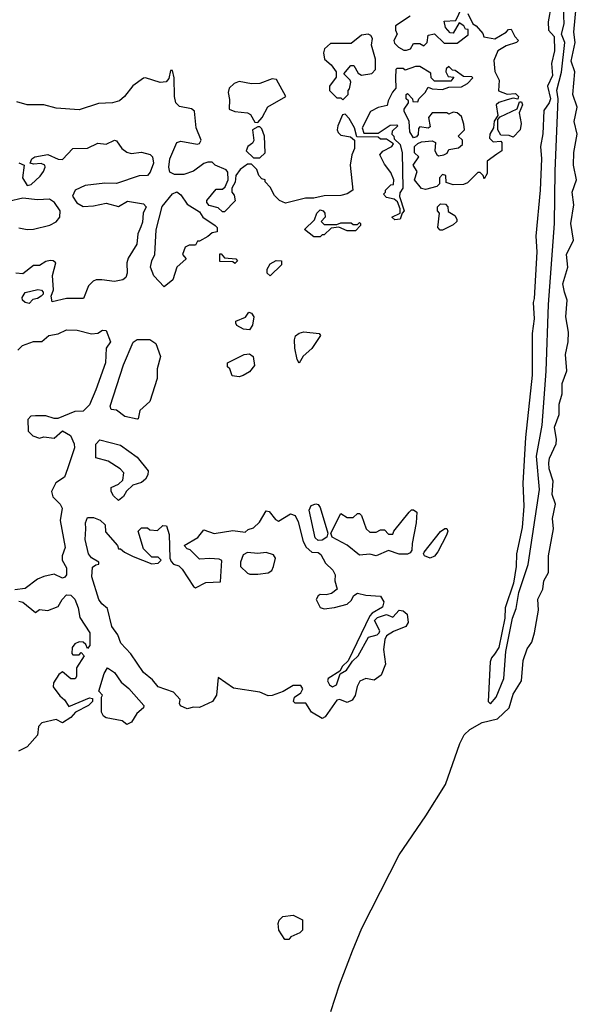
# Model space of a CAD drawing. Extents: x 2895860 to 3052244, y 542080 to 918683.
# Tile 22 of 133: x 3036309 to 3038993, y 564428 to 569165. Entities that reach past the tile are written whole.
import ezdxf

# ---------------------------------------------------------------- set-up
doc = ezdxf.new("R2010")
doc.units = 0

msp = doc.modelspace()

# ---------------------------------------------------------------- linework, layer by layer
at = {"layer": '0CON05XD'}
for points in [[(3038188.3, 569181.7), (3038117.5, 569135), (3038117.5, 569115), (3038126.2, 569095), (3038110, 569065), (3038113, 569053), (3038133, 569033), (3038158.3, 569018.3), (3038171.7, 569018.3), (3038190, 569025), (3038205, 569050), (3038235, 569050), (3038255, 569040), (3038270, 569055), (3038275, 569090), (3038305, 569097.5), (3038353, 569053), (3038415, 569052.5), (3038468.3, 569091.7), (3038468.3, 569118.3), (3038455, 569120), (3038446.4, 569136.4), (3038425, 569150), (3038395, 569100), (3038381.7, 569101.7), (3038358.3, 569128.3), (3038351.7, 569158.3), (3038408.3, 569161.7), (3038437, 569223)], [(3038866.9, 569235), (3038853.1, 569155), (3038854.4, 569114.4), (3038880.9, 569085), (3038882.7, 569015), (3038868.7, 568955), (3038873.8, 568896.2), (3038850, 568845), (3038864.8, 568785), (3038858.3, 568765), (3038831.8, 568728.2), (3038826.6, 568616.6), (3038815.2, 568555), (3038821.3, 568495), (3038814.7, 568345), (3038794.2, 568124.2), (3038797.8, 568047.8), (3038786.2, 567823.8), (3038780.8, 567805), (3038784.7, 567725.3), (3038776.6, 567655), (3038775.3, 567455.3), (3038744.3, 567155), (3038730.4, 566935), (3038735.3, 566825), (3038728.1, 566721.9), (3038700.7, 566595), (3038698.7, 566535), (3038685.2, 566454.8), (3038645.7, 566335), (3038644.7, 566285), (3038615.3, 566145), (3038595, 566112.1), (3038579.5, 566095), (3038573.1, 566075), (3038564.7, 565884.7), (3038575, 565873.1)], [(3038575, 565873.1), (3038602.2, 565905), (3038639.2, 565995), (3038648.4, 566125), (3038681.9, 566285), (3038698.2, 566331.8), (3038711.4, 566408.6), (3038756.8, 566543.2), (3038811.6, 566905), (3038797.4, 567065), (3038824.3, 567214.3), (3038843.9, 567473.9), (3038854.5, 567795), (3038884.1, 568185), (3038885.9, 568435.9), (3038901.2, 568785), (3038893.8, 568826.2), (3038916.6, 568913.4), (3038932.6, 569055), (3038917.7, 569095), (3038929.3, 569145), (3038927.2, 569222.8)], [(3038930.9, 567855), (3038922.7, 567895), (3038947.1, 567975), (3038940.6, 568035), (3038975.5, 568105), (3038961.4, 568185), (3038975.8, 568275), (3038968, 568335), (3038989.2, 568395), (3038974.2, 568465), (3038975.9, 568525.9), (3038993.1, 568615), (3038978.6, 568675), (3038992.7, 568745), (3038971.4, 568805), (3038980.8, 568915), (3038963.9, 568965), (3038983.2, 569055), (3038976.4, 569105), (3038987.3, 569225)], [(3038466.7, 569195), (3038490, 569145), (3038506.4, 569136.4), (3038538.3, 569098.3), (3038543, 569083), (3038596.4, 569073.6), (3038650, 569105), (3038661.7, 569118.3), (3038675, 569120), (3038692.5, 569085), (3038710, 569065), (3038700, 569055), (3038650.5, 569039.5), (3038610, 569015), (3038590.7, 568969.3), (3038596.7, 568916.7), (3038617.5, 568875), (3038613.3, 568823.3), (3038655, 568807.5), (3038695, 568810), (3038710, 568795), (3038707.5, 568782.5), (3038685, 568787.5), (3038655, 568780), (3038615, 568767.5), (3038603.3, 568755), (3038610, 568705), (3038593, 568677), (3038590, 568645), (3038572.5, 568615), (3038570, 568595), (3038588.3, 568578.3), (3038625, 568580), (3038630, 568575), (3038630, 568535), (3038605, 568517.5), (3038560, 568485), (3038560, 568425), (3038545, 568400), (3038540, 568415), (3038525, 568430), (3038515, 568430), (3038465, 568380), (3038445, 568372.5), (3038395, 568370), (3038361.7, 568381.7), (3038360, 568415), (3038345, 568420), (3038330, 568405), (3038330, 568375), (3038317, 568363), (3038261.7, 568348.3), (3038243.6, 568353.6), (3038210, 568395), (3038222.5, 568435), (3038202.5, 568465), (3038230, 568505), (3038210, 568525), (3038210, 568555), (3038225, 568570), (3038243, 568577), (3038295, 568582.5), (3038310, 568575), (3038307.5, 568535), (3038317, 568517), (3038325, 568510), (3038350, 568515), (3038366.4, 568523.6), (3038375, 568540), (3038421.7, 568548.3), (3038440, 568565), (3038440, 568585), (3038420, 568605), (3038450, 568635), (3038447, 568663), (3038435, 568700), (3038415, 568717.5), (3038395, 568720), (3038375, 568710), (3038365, 568717.5), (3038295, 568716.7), (3038277.5, 568695), (3038285, 568650), (3038275, 568642.5), (3038235, 568650), (3038228.3, 568641.7), (3038227, 568613), (3038218.3, 568601.7), (3038205, 568597.5), (3038187.5, 568625), (3038183.3, 568675), (3038160, 568725), (3038160, 568735), (3038180, 568765), (3038180, 568775), (3038170, 568785), (3038170, 568805), (3038175, 568810), (3038200, 568785), (3038201.7, 568771.7), (3038225, 568770), (3038230, 568785), (3038260, 568815), (3038275, 568840), (3038295, 568832.5), (3038345, 568830), (3038375, 568840), (3038435, 568842.5), (3038465, 568857.5), (3038490, 568885), (3038485, 568890), (3038445, 568892.5), (3038405, 568920), (3038391.7, 568921.7), (3038375, 568940), (3038361.7, 568928.3), (3038360, 568915), (3038371.7, 568891.7), (3038398.3, 568888.3), (3038385, 568870), (3038305, 568870), (3038290, 568885), (3038288.3, 568908.3), (3038235, 568940), (3038215, 568940), (3038165, 568922.5), (3038155, 568930), (3038125, 568930), (3038120, 568925), (3038117.5, 568885), (3038120, 568835), (3038103.3, 568816.7), (3038082.5, 568775), (3038078.3, 568751.7), (3038035, 568742.5), (3037997, 568723), (3037957.5, 568645), (3037965, 568620), (3038035, 568620), (3038093, 568657), (3038125, 568660), (3038130, 568655), (3038101.7, 568628.3), (3038100, 568615), (3038110, 568605), (3038111.7, 568591.7), (3038140, 568565), (3038150, 568525), (3038152.5, 568355), (3038138.3, 568331.7), (3038137.5, 568315), (3038160, 568245), (3038150, 568235), (3038140, 568205), (3038115, 568202.5), (3038100, 568215), (3038140, 568235), (3038140, 568255), (3038128.3, 568288.3), (3038111.7, 568301.7), (3038075, 568310), (3038060, 568325), (3038070, 568335), (3038070, 568345), (3038095, 568370), (3038108.3, 568371.7), (3038110, 568395), (3038095, 568430), (3038065, 568470), (3038042.5, 568515), (3038057, 568533), (3038100, 568555), (3038108.3, 568568.3), (3038075, 568590), (3038045, 568590), (3038035, 568600), (3037931.7, 568601.7), (3037920, 568645), (3037895, 568690), (3037875, 568710), (3037863.3, 568706.7), (3037840, 568655), (3037837.5, 568635), (3037841.7, 568621.7), (3037855, 568610), (3037901.7, 568601.7), (3037920, 568585), (3037920, 568545), (3037907.5, 568515), (3037900, 568465), (3037912.5, 568345), (3037885, 568326.7), (3037855, 568318.8), (3037775, 568317.5), (3037725, 568306.7), (3037685, 568306.7), (3037588.3, 568281.7), (3037560, 568295), (3037535, 568320), (3037515, 568360), (3037490, 568385), (3037490, 568395), (3037475, 568400), (3037460, 568415), (3037450, 568445), (3037425, 568470), (3037405, 568470), (3037370, 568445), (3037350, 568415), (3037347, 568383), (3037330, 568355), (3037330, 568335), (3037341.7, 568321.7), (3037347, 568293), (3037295, 568240), (3037285, 568240), (3037265, 568260), (3037221.7, 568271.7), (3037210, 568285), (3037210, 568295), (3037255, 568350), (3037285, 568350), (3037298.3, 568361.7), (3037312.5, 568395), (3037311.7, 568431.7), (3037303, 568443), (3037250, 568465), (3037235, 568480), (3037215, 568480), (3037195, 568473.3), (3037145, 568436), (3037099.7, 568420.4), (3037055, 568420), (3037032.2, 568432.2), (3037027.1, 568455), (3037032, 568495), (3037066.1, 568573.9), (3037085, 568580), (3037163, 568567), (3037175, 568570), (3037182.5, 568585), (3037159.2, 568645), (3037150, 568725), (3037136.4, 568736.4), (3037078.3, 568748.3), (3037061.2, 568765), (3037053.6, 568796.4), (3037052.5, 568885), (3037045, 568920), (3037035, 568920), (3037027, 568883), (3037013.6, 568866.4), (3036985, 568862.5), (3036915, 568885.7), (3036905, 568884.2), (3036853, 568847), (3036813.8, 568795), (3036788.8, 568775), (3036755.3, 568764.6), (3036688.3, 568761.7), (3036595, 568730.9), (3036485, 568739.6), (3036425, 568756.2), (3036345, 568755.6), (3036295, 568770)], [(3037865, 568780), (3037890, 568805), (3037890, 568825), (3037897, 568833), (3037902.5, 568865), (3037900, 568875), (3037870, 568905), (3037902.5, 568945), (3037917.5, 568945), (3037938, 568908), (3037955, 568898.8), (3038003.9, 568906.1), (3038022.5, 568925), (3038022.5, 568975), (3038002.3, 569042.3), (3038006.7, 569075), (3037999.2, 569089.2), (3037985.8, 569095.8), (3037955, 569090), (3037905, 569050), (3037805, 569050), (3037776.7, 569025), (3037771.2, 569005), (3037776.7, 568975), (3037808.3, 568948.3), (3037832.5, 568915), (3037831.7, 568888.3), (3037800, 568845), (3037800, 568825), (3037835, 568790), (3037855, 568790), (3037865, 568780)], [(3037455, 568670), (3037476.7, 568695), (3037504.1, 568745.9), (3037590, 568795), (3037545, 568877.5), (3037525, 568880), (3037465, 568857.5), (3037425, 568856.7), (3037365, 568868), (3037341.9, 568858.1), (3037318, 568835), (3037312, 568815), (3037318.3, 568781.7), (3037317.5, 568735), (3037343.9, 568723.9), (3037405, 568717.5), (3037419.3, 568709.3), (3037441.7, 568671.7), (3037455, 568670)], [(3038685, 568600), (3038665, 568607.5), (3038625, 568610), (3038610, 568635), (3038610, 568685), (3038621.7, 568698.3), (3038703, 568737), (3038715, 568770), (3038725, 568770), (3038730, 568755), (3038713.3, 568716.7), (3038722.5, 568665), (3038717.5, 568635), (3038685, 568600)], [(3037465, 568500), (3037490, 568525), (3037486.7, 568605), (3037475, 568640), (3037465, 568650), (3037455, 568650), (3037430, 568635), (3037436.4, 568583.6), (3037429.3, 568570.7), (3037407.5, 568555), (3037400, 568535), (3037435, 568500), (3037465, 568500)], [(3036305, 568475.8), (3036330, 568465), (3036323.3, 568405), (3036345, 568367.5), (3036365, 568372.5), (3036408.3, 568411.7), (3036423.3, 568435), (3036432.5, 568455), (3036430, 568465), (3036413, 568473), (3036375, 568470), (3036360, 568475), (3036367.5, 568495), (3036382.5, 568505), (3036445, 568516.5), (3036493.6, 568493.6), (3036515, 568492.5), (3036564.5, 568545.5), (3036635, 568546.9), (3036685, 568570.6), (3036725, 568566), (3036765, 568585.6), (3036775, 568582.5), (3036800, 568545), (3036825, 568528.1), (3036845, 568521.9), (3036895, 568528.1), (3036936.4, 568516.4), (3036948.6, 568505), (3036953.1, 568475), (3036937.8, 568432.2), (3036925, 568416.2), (3036885, 568414), (3036775, 568377.8), (3036718.8, 568378.8), (3036625, 568367.1), (3036576.2, 568345), (3036564.1, 568315.9), (3036583.5, 568283.5), (3036615, 568266.9), (3036665, 568268.9), (3036725, 568282.5), (3036785, 568266), (3036827.7, 568292.3), (3036905, 568280), (3036917.5, 568265), (3036904.2, 568235), (3036899.7, 568190.3), (3036891.5, 568168.5), (3036877.1, 568135), (3036872.9, 568085), (3036831.7, 568018.3), (3036824.2, 567995), (3036826.9, 567945), (3036820.8, 567925), (3036805, 567913.1), (3036765.9, 567905.9), (3036705, 567913.3), (3036677, 567913), (3036663.3, 567906.7), (3036640, 567885), (3036617, 567823), (3036535, 567824.2), (3036465, 567807.5), (3036460, 567835), (3036472.5, 567865), (3036467.5, 567935), (3036482.5, 567995), (3036470, 568005), (3036456.1, 568006.1), (3036435, 568001.2), (3036405, 567983.3), (3036375, 567982.5), (3036325, 567942.5), (3036290, 567945)], [(3037005, 567880), (3036955, 567933.3), (3036938.6, 567975), (3036944.4, 568005), (3036958.9, 568035), (3036965.6, 568154.4), (3036994.4, 568265.6), (3037045, 568326.7), (3037065, 568336.2), (3037085, 568323.3), (3037115, 568277.5), (3037175, 568240), (3037190, 568215), (3037250, 568175), (3037260, 568165), (3037260, 568145), (3037235, 568140), (3037215, 568122.5), (3037175, 568100), (3037165, 568100), (3037155, 568080), (3037125, 568080), (3037105, 568070), (3037092.5, 568035), (3037110, 568015), (3037066, 567975), (3037046.8, 567913.2), (3037005, 567880)], [(3036305, 568163.8), (3036345.6, 568155.6), (3036375, 568156.7), (3036454.2, 568175.8), (3036485, 568192.5), (3036502.5, 568215), (3036503.3, 568245), (3036475.9, 568285.9), (3036452.3, 568302.3), (3036395, 568298.2), (3036325, 568306), (3036255, 568290)], [(3038345, 568152.5), (3038333, 568153), (3038322.5, 568165), (3038330, 568235), (3038320, 568245), (3038320, 568265), (3038335, 568280), (3038358.3, 568278.3), (3038370, 568265), (3038371.7, 568241.7), (3038403, 568223), (3038412.5, 568205), (3038412.5, 568195), (3038395, 568177.5), (3038345, 568152.5)], [(3037755, 568120), (3037725, 568120), (3037680, 568155), (3037728.3, 568201.7), (3037740, 568235), (3037755, 568250), (3037770, 568245), (3037777.5, 568235), (3037780, 568215), (3037760, 568195), (3037775, 568180), (3037835, 568180), (3037855, 568187.5), (3037905, 568187.5), (3037915, 568180), (3037935, 568180), (3037945, 568190), (3037950, 568185), (3037950, 568175), (3037925, 568150), (3037885, 568150), (3037845, 568167.5), (3037808.3, 568161.7), (3037775, 568130), (3037765, 568130), (3037755, 568120)], [(3037345, 567992.5), (3037335, 568000), (3037271.7, 568001.7), (3037271.7, 568038.3), (3037278.3, 568038.3), (3037295, 568020), (3037350, 568015), (3037357.5, 568005), (3037345, 567992.5)], [(3037515, 567932.5), (3037500, 567945), (3037500, 567965), (3037515, 567990), (3037543.6, 568006.4), (3037570, 568005), (3037570, 567985), (3037515, 567932.5)], [(3036355, 567800), (3036335, 567803.8), (3036323.3, 567815), (3036320.7, 567829.3), (3036335, 567852.5), (3036396.4, 567866.4), (3036413.6, 567863.6), (3036422.5, 567855), (3036422.5, 567845), (3036412.5, 567835), (3036395, 567823.3), (3036371.7, 567818.3), (3036355, 567800)], [(3037806.6, 564393.4), (3037848.1, 564521.9), (3037911.8, 564685), (3037956.5, 564795), (3038135, 565146.7), (3038264.4, 565335.5), (3038358, 565485), (3038427.1, 565682.9), (3038447.8, 565725), (3038475, 565750.2), (3038535, 565783.9), (3038609.1, 565800.9), (3038664.4, 565855), (3038685, 565920), (3038724.4, 565985), (3038732, 566082), (3038752.3, 566137.7), (3038775, 566170), (3038787.5, 566215), (3038806.2, 566325), (3038802.6, 566377.4), (3038827.5, 566425), (3038832.5, 566465), (3038854, 566505), (3038854, 566585), (3038878.8, 566715), (3038874.3, 566765), (3038887.5, 566835), (3038871.4, 566881.4), (3038877.3, 566945), (3038858.2, 567005), (3038856.4, 567033.6), (3038860, 567055), (3038890.9, 567125), (3038893.6, 567145), (3038882.9, 567205), (3038906.2, 567265), (3038905.5, 567315), (3038920, 567365), (3038920.6, 567415), (3038942.7, 567475), (3038935.8, 567554.2), (3038949.4, 567615), (3038951.3, 567661.3), (3038938.1, 567735), (3038943.9, 567815), (3038930.9, 567855)], [(3037415, 567672.5), (3037386.4, 567676.4), (3037353.9, 567693.9), (3037350, 567705), (3037350, 567715), (3037396.4, 567733.6), (3037412.5, 567757.5), (3037425, 567752.5), (3037436.2, 567735), (3037430, 567695), (3037415, 567672.5)], [(3036300, 567575), (3036322.3, 567597.7), (3036375, 567616.7), (3036415, 567617.5), (3036450, 567645), (3036495, 567653.3), (3036535, 567673.3), (3036585, 567671.2), (3036655, 567653.8), (3036685, 567657.5), (3036708.3, 567671.7), (3036725, 567670), (3036746, 567615), (3036725.9, 567584.1), (3036722, 567515), (3036676.4, 567383.6), (3036645, 567312.5), (3036615, 567281.2), (3036575, 567280), (3036493, 567247), (3036475, 567246.7), (3036435, 567260), (3036385, 567260), (3036363, 567257), (3036348.3, 567241.7), (3036350, 567185), (3036373, 567163), (3036405, 567152.5), (3036425, 567157.5), (3036475, 567152.5), (3036515, 567187.5), (3036553.3, 567165), (3036571.4, 567125), (3036572.5, 567105), (3036539.2, 567005), (3036525, 566963.8), (3036483.6, 566936.4), (3036462.5, 566895), (3036469.3, 566869.3), (3036503.3, 566835), (3036513.3, 566815), (3036503.8, 566755), (3036528.6, 566625), (3036513.3, 566585), (3036513.3, 566565), (3036535, 566527.5), (3036533.8, 566495), (3036526.7, 566483.3), (3036515, 566478.8), (3036475, 566496.7), (3036425, 566486.7), (3036395, 566473.3), (3036335, 566428.8), (3036285, 566422.5)], [(3037655, 567512.5), (3037645, 567530), (3037634.2, 567585), (3037631.2, 567625), (3037636.4, 567643.6), (3037655, 567657.5), (3037677, 567663), (3037750, 567655), (3037757.5, 567645), (3037715, 567582.5), (3037673.9, 567546.1), (3037655, 567512.5)], [(3036875, 567242.5), (3036815, 567256.7), (3036775, 567286.2), (3036749.3, 567289.3), (3036744.2, 567305), (3036809.4, 567505), (3036855, 567613.3), (3036875, 567626), (3036936.1, 567626.1), (3036965, 567607.5), (3036986.2, 567545), (3036971.2, 567485), (3036970.7, 567439.3), (3036935, 567327.5), (3036887.5, 567285), (3036880, 567245), (3036875, 567242.5)], [(3037365, 567447.5), (3037331.7, 567451.7), (3037320, 567485), (3037310, 567495), (3037310, 567515), (3037390, 567555), (3037415, 567557.5), (3037432.5, 567545), (3037439.3, 567500.7), (3037415, 567471.2), (3037385, 567453.3), (3037365, 567447.5)], [(3036785, 566852.5), (3036760, 566875), (3036750, 566895), (3036750, 566915), (3036785, 566930), (3036805, 566950), (3036810, 566985), (3036792.5, 567005), (3036735, 567041.2), (3036675, 567056.7), (3036675, 567122.5), (3036695, 567144), (3036795, 567117.5), (3036875, 567060), (3036927.5, 566995), (3036925.9, 566975.9), (3036915, 566953.8), (3036895, 566938.8), (3036853.6, 566926.4), (3036823.3, 566896.7), (3036809.3, 566870.7), (3036785, 566852.5)], [(3037745, 566658.8), (3037731.9, 566671.9), (3037702.5, 566805), (3037712.3, 566827.7), (3037735, 566836.2), (3037745, 566833.3), (3037755, 566817.5), (3037792.5, 566695), (3037786.7, 566675), (3037765, 566660.8), (3037745, 566658.8)], [(3038025, 566585.8), (3037995, 566594.3), (3037945, 566588.8), (3037885, 566637.5), (3037812.5, 566675), (3037807.5, 566695), (3037855, 566790), (3037885, 566770), (3037915, 566770), (3037935, 566790), (3037945, 566790), (3037955, 566780), (3037977.5, 566715), (3037995, 566700), (3038025, 566700), (3038045, 566710), (3038065, 566710), (3038085, 566690), (3038105, 566690), (3038110, 566705), (3038183.6, 566796.4), (3038195, 566807.5), (3038205, 566807.5), (3038220, 566795), (3038217.5, 566745), (3038197.5, 566645), (3038197, 566613), (3038189.3, 566600.7), (3038175, 566593.8), (3038135, 566594.2), (3038085, 566612), (3038025, 566585.8)], [(3037765, 565802.5), (3037714.1, 565834.1), (3037687, 565877), (3037635, 565877.5), (3037627.5, 565885), (3037632.5, 565905), (3037663, 565927), (3037672.5, 565945), (3037661.7, 565961.7), (3037625, 565962.5), (3037577.7, 565932.3), (3037525, 565913.3), (3037505, 565912.5), (3037465, 565930), (3037338.3, 565948.3), (3037265, 566000), (3037256.7, 565915), (3037237.5, 565885), (3037175, 565856.2), (3037145, 565858), (3037115, 565850), (3037083.6, 565863.6), (3037078, 565875), (3037081.2, 565895), (3037049.7, 565929.6), (3036975, 565956), (3036948.7, 565988.7), (3036904.3, 566025), (3036844.4, 566114.4), (3036796, 566165), (3036781.2, 566205), (3036752, 566245), (3036731.7, 566331.7), (3036704.5, 566354.5), (3036690.8, 566375), (3036656, 566485), (3036659.3, 566530.7), (3036675, 566542.5), (3036690, 566545), (3036690, 566555), (3036655, 566576.7), (3036640.8, 566595), (3036624.5, 566665), (3036627.5, 566715), (3036626, 566745), (3036635, 566770), (3036665, 566770), (3036697, 566757), (3036720, 566735), (3036721.7, 566701.7), (3036780, 566635), (3036785, 566620), (3036795, 566620), (3036813, 566603), (3036855, 566582.5), (3036945, 566547.5), (3036975, 566550), (3036990, 566565), (3036975, 566580), (3036945, 566580), (3036905, 566620), (3036880, 566705), (3036895, 566720), (3036925, 566720), (3036935, 566710), (3036971.7, 566708.3), (3036998.3, 566731.7), (3037015, 566730), (3037028.3, 566688.3), (3037032.5, 566575), (3037038.3, 566558.3), (3037050, 566545), (3037075, 566537.5), (3037091.7, 566521.7), (3037145, 566437.5), (3037155, 566432.5), (3037205, 566457.5), (3037275, 566460), (3037282.5, 566562.5), (3037269.3, 566569.3), (3037225, 566573.3), (3037175, 566570), (3037130, 566615), (3037115, 566620), (3037100, 566635), (3037166.4, 566673.6), (3037195, 566710), (3037245, 566692.5), (3037335, 566707.5), (3037395, 566700), (3037408.3, 566711.7), (3037435, 566720), (3037463, 566747), (3037495, 566802.5), (3037509.3, 566799.3), (3037540.7, 566760.7), (3037555, 566752.5), (3037613, 566787), (3037635, 566780), (3037649.3, 566749.3), (3037673.8, 566655), (3037687.7, 566627.7), (3037715, 566603.3), (3037745, 566602.5), (3037758.3, 566591.7), (3037781.1, 566551.1), (3037816.4, 566516.4), (3037827.5, 566495), (3037826.7, 566465), (3037836.7, 566425), (3037810, 566405), (3037785, 566397.5), (3037755, 566400), (3037745, 566392.5), (3037736.7, 566375), (3037755, 566337.5), (3037775, 566331.2), (3037825, 566336.7), (3037885, 566352.5), (3037905, 566370), (3037917.5, 566395), (3037935, 566406.7), (3037975, 566396), (3038045, 566391.2), (3038062.5, 566365), (3038055, 566338.8), (3038005, 566310), (3037995, 566297.5), (3037890, 566080), (3037863.3, 566055), (3037850, 566030), (3037793.9, 565996.1), (3037791.2, 565985), (3037800, 565965), (3037815, 565956.2), (3037833.8, 565965), (3037851.7, 566018.3), (3037882.5, 566035), (3037911.2, 566078.8), (3037938.8, 566105), (3037987.5, 566195), (3038030, 566205), (3038040, 566215), (3038042.5, 566225), (3038017.5, 566275), (3038030.8, 566289.2), (3038075, 566303.3), (3038105, 566290), (3038135.9, 566324.1), (3038155, 566321.4), (3038174.4, 566304.5), (3038179.4, 566265), (3038168, 566245), (3038108.1, 566221.9), (3038075, 566200), (3038067, 566183), (3038060.5, 566135), (3038070, 566065), (3038049.2, 566010.8), (3038015, 565988.1), (3037975, 565996.2), (3037947, 565983), (3037933, 565957), (3037923.6, 565913.6), (3037908.9, 565891.1), (3037885, 565880), (3037850, 565895), (3037835, 565891.2), (3037779.3, 565810.7), (3037765, 565802.5)], [(3038285, 566574), (3038257.5, 566585), (3038252.5, 566595), (3038256.4, 566603.6), (3038335, 566702.5), (3038355, 566717.5), (3038365, 566716.7), (3038370, 566705), (3038363.3, 566685), (3038321.2, 566605), (3038305.6, 566584.4), (3038285, 566574)], [(3037455, 566496.7), (3037505, 566503.3), (3037522.5, 566515), (3037530, 566535), (3037540, 566575), (3037530, 566590), (3037495, 566602.5), (3037455, 566596.7), (3037405, 566602.5), (3037385, 566590), (3037372.5, 566555), (3037372.5, 566535), (3037405, 566502.5), (3037417, 566497), (3037455, 566496.7)], [(3036305, 566367.5), (3036325, 566362.5), (3036385, 566312.5), (3036405, 566327.5), (3036445, 566322.5), (3036495, 566342.5), (3036513.9, 566376.1), (3036535, 566397.5), (3036555, 566396.7), (3036575, 566377.5), (3036591.2, 566335), (3036598.3, 566288.3), (3036646, 566215), (3036647.5, 566155), (3036635, 566140), (3036628.3, 566158.3), (3036615, 566170), (3036595, 566172.5), (3036575, 566162.5), (3036562.5, 566145), (3036560, 566115), (3036565, 566110), (3036595, 566110), (3036605, 566120), (3036620, 566105), (3036583, 566047), (3036582.5, 566005), (3036576.4, 565993.6), (3036555, 565993.3), (3036515, 566027.5), (3036497.5, 566015), (3036472.5, 565975), (3036470, 565955), (3036502.3, 565912.3), (3036525, 565892.5), (3036545, 565860), (3036645, 565902.5), (3036660, 565900), (3036660, 565885), (3036640, 565865), (3036577, 565833), (3036555, 565807.5), (3036515, 565782.5), (3036485, 565797.5), (3036415, 565782.5), (3036400, 565765), (3036395, 565722.5), (3036345, 565666.7), (3036303.9, 565646.1)], [(3036825, 565773.8), (3036801.7, 565791.7), (3036725, 565806.7), (3036712.5, 565815), (3036703.6, 565833.6), (3036702.5, 565905), (3036707.5, 565915), (3036690, 565935), (3036715, 566020), (3036732.5, 566047.5), (3036765.8, 566025), (3036798.2, 565978.2), (3036835, 565948), (3036906, 565865), (3036905.6, 565854.4), (3036872.3, 565827.7), (3036846.7, 565785), (3036825, 565773.8)], [(3037605, 564740), (3037585, 564740), (3037556.7, 564785), (3037553.6, 564816.4), (3037557.5, 564832.5), (3037575, 564850), (3037625, 564856.7), (3037670, 564835), (3037670, 564785), (3037658.3, 564771.7), (3037615, 564752.5), (3037605, 564740)]]:
    msp.add_lwpolyline(points, dxfattribs=at)

doc.saveas('drawing.dxf')
